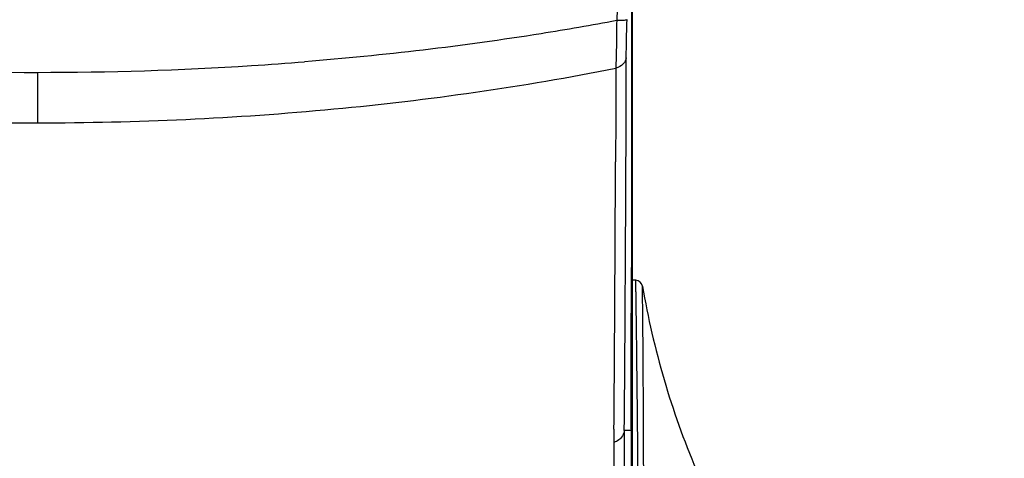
# Model space of a CAD drawing. Header units: millimetres. Extents: x 0 to 420, y 0 to 297.
# Tile 84 of 139: x 302 to 324, y 145 to 155. Entities that reach past the tile are written whole.
import ezdxf

# ---------------------------------------------------------------- set-up
doc = ezdxf.new("R2010")
doc.units = ezdxf.units.MM
doc.header["$LTSCALE"] = 23.1
doc.header["$PDMODE"] = 3
doc.header["$PDSIZE"] = 0.3125
doc.layers.get('0').update_dxf_attribs({"linetype": 'CONTINUOUS'})
doc.layers.get('Defpoints').update_dxf_attribs({"linetype": 'CONTINUOUS'})
for name, color, linetype in [('AUSFORMSCHRAEGEN', 7, 'CONTINUOUS'), ('DIM_PILOTEES', 7, 'CONTINUOUS'), ('RUNDUNGEN', 7, 'CONTINUOUS')]:
    doc.layers.add(name, color=color, linetype=linetype)
doc.styles.get("Standard").update_dxf_attribs({"font": 'txt', "width": 0.7})
doc.dimstyles.new('DIMSTYLE_3', dxfattribs={"dimtxt": 2.5, "dimasz": 3.5, "dimexe": 2, "dimexo": 0, "dimtad": 1, "dimdec": 0, "dimlfac": 5, "dimdsep": 46, "dimtxsty": 'Standard', "dimblk": '_FILLED', "dimblk1": '_FILLED', "dimblk2": '_FILLED', "dimcen": 0.09, "dimazin": 2, "dimtp": 0.8, "dimtm": 0.8, "dimtfac": 1, "dimtdec": 0, "dimtofl": 0, "dimtmove": 0, "dimatfit": 3, "dimldrblk": '_FILLED', "dimfxl": 0, "dimtolj": 1, "dimarcsym": 0})
doc.dimstyles.new('DIMSTYLE_8', dxfattribs={"dimtxt": 2.5, "dimasz": 3.5, "dimexe": 2, "dimexo": 0, "dimgap": 2.5, "dimtad": 1, "dimdsep": 46, "dimtxsty": 'Standard', "dimblk": '_FILLED', "dimblk1": '_FILLED', "dimblk2": '_FILLED', "dimcen": 0.09, "dimazin": 2, "dimtp": 0.5, "dimtm": 0.5, "dimtfac": 1, "dimtofl": 0, "dimtmove": 0, "dimatfit": 3, "dimldrblk": '_FILLED', "dimfxl": 0, "dimtolj": 1, "dimarcsym": 0})

# ---------------------------------------------------------------- blocks, each defined once
blk = doc.blocks.new('_FILLED')
at = {"color": 0, "linetype": 'ByBlock'}
blk.add_solid([(0, 0), (-1, 0.1429), (-1, -0.1429)], dxfattribs=at)
blk = doc.blocks.new('*D9')
at = {"layer": 'DIM_PILOTEES', "color": 2, "linetype": 'Continuous'}
for p, q in [((321.326, 252.919), (392.238, 252.919)), ((390.238, 252.919), (390.238, 187.727)), ((390.238, 122.535), (390.238, 187.727)), ((324.107, 122.535), (392.238, 122.535))]:
    blk.add_line(p, q, dxfattribs=at)
at = {"layer": 'DIM_PILOTEES', "color": 2, "linetype": 'Continuous', "xscale": 3.5, "yscale": 3.5, "zscale": 3.5}
for p, rotation in [((390.238, 252.919), 90), ((390.238, 122.535), 270)]:
    blk.add_blockref('_FILLED', p, dxfattribs=dict(at, rotation=rotation))
at = {"layer": 'DIM_PILOTEES', "color": 2, "linetype": 'Continuous', "insert": (387.113, 187.727), "char_height": 2.5, "width": 8.57143, "attachment_point": 2, "rotation": 90, "line_spacing_factor": 0.9}
blk.add_mtext('{\\ftxt;\\W0.0001;\\H0.0001;\\~}{\\ftxt;\\W2.2857142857;\\H2.5; }{\\ftxt;\\W0.0001;\\H0.0001;\\~}', dxfattribs=at)
blk = doc.blocks.new('*D15')
at = {"layer": 'Defpoints', "color": 0, "linetype": 'Continuous'}
for p in [(251.433, 253.133), (302.53, 202.037), (251.433, 150.94), (353.626, 150.94)]:
    blk.add_point(p, dxfattribs=at)
at = {"layer": 'DIM_PILOTEES', "color": 0, "linetype": 'Continuous', "lineweight": -2}
for p, q in [((251.433, 150.94), (252.848, 152.354)), ((353.626, 150.94), (352.212, 152.354))]:
    blk.add_line(p, q, dxfattribs=at)
blk.add_arc((302.53, 202.037), 72.261, 317.77541, 222.22459, dxfattribs=at)
at = {"layer": 'DIM_PILOTEES', "color": 0, "linetype": 'Continuous', "lineweight": -2, "xscale": 3.5, "yscale": 3.5, "zscale": 3.5}
for p, rotation in [((251.433, 150.94), 313.6122967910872), ((353.626, 150.94), 226.3877032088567)]:
    blk.add_blockref('_FILLED', p, dxfattribs=dict(at, rotation=rotation))
at = {"layer": 'DIM_PILOTEES', "color": 0, "linetype": 'Continuous', "insert": (305.994, 280.054), "char_height": 2.5, "width": 14.28571, "attachment_point": 2, "rotation": 357.4576, "line_spacing_factor": 0.9}
blk.add_mtext('\\A1;{\\ftxt;\\W0.0001;\\H0.0001;\\~}{\\ftxt;\\W3.1428571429;\\H2.5; }{\\ftxt;\\W0.0001;\\H0.0001;\\~}{\\ftxt;\\W0.0001;\\H0.0001;\\~}{\\ftxt;\\W0.6666666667;\\H2.5; }{\\ftxt;\\W0.0001;\\H0.0001;\\~}', dxfattribs=at)

msp = doc.modelspace()

# ---------------------------------------------------------------- linework, layer by layer
at = {"color": 7, "linetype": 'Continuous'}
for p, q in [((315.991, 135.5736), (315.991, 205.7296)), ((315.6552, 155.2652), (315.6337, 154.6272)), ((315.9676, 154.8457), (315.9674, 154.5043)), ((315.9673, 154.393), (315.9665, 153.6963)), ((315.9672, 154.5098), (315.967, 154.3998)), ((315.9674, 154.5043), (315.9673, 154.4486)), ((315.9673, 154.4486), (315.9673, 154.393)), ((315.9662, 153.7048), (315.9661, 153.6348)), ((315.9665, 153.6963), (315.9665, 153.6268)), ((302.5908, 153.4617), (302.5908, 152.3262)), ((315.615, 153.5571), (315.6113, 152.4496)), ((315.6113, 152.4496), (315.6076, 151.4486)), ((315.5731, 145.4272), (315.5706, 145.1295)), ((315.959, 145.4024), (315.8058, 145.4025)), ((315.959, 145.4324), (315.9589, 145.3397)), ((315.9589, 145.4323), (315.991, 145.4323)), ((315.9589, 145.3397), (315.9589, 145.0273)), ((315.5706, 145.1295), (315.5701, 142.8512)), ((315.959, 145.0273), (315.9603, 144.2881))]:
    msp.add_line(p, q, dxfattribs=at)
for centre, radius, start, end in [((302.7431, 227.0719), 73.6057, 273.63734, 274.56999), ((-1062.5155, 156.8966), 1378.3692, 359.5222031, 359.8708743), ((302.5675, 229.0892), 75.6273, 266.36235, 270.017638), ((302.6042, 229.3656), 75.9036, 269.989874, 273.632164), ((2500.0968, 150.309), 2184.1329, 179.9129637, 180.0324911), ((-1267.7838, 157.512), 1583.403, 359.5627028, 359.7805946), ((-899.9668, 149.0309), 1215.9311, 359.8303922, 0.0018627), ((334.698, 151.8257), 18.755, 189.75089, 202.94448), ((449.0875, 144.254), 133.2867, 179.506347, 180.47865)]:
    msp.add_arc(centre, radius, start, end, dxfattribs=at)
for points, knots in [([(315.6336, 154.6271), (315.0684, 154.5207), (312.7401, 154.1173), (310.3899, 153.8427), (308.6078, 153.7002)], [0, 0, 0, 0, 0.2433815, 1, 1, 1, 1]), ([(315.6336, 154.6271), (315.6331, 154.5295), (315.6306, 154.1728), (315.6239, 153.8161), (315.6151, 153.5571)], [0, 0, 0, 0, 0.2735519, 1, 1, 1, 1]), ([(315.8684, 154.6474), (315.8652, 154.6412), (315.8371, 154.6383), (315.7932, 154.6306), (315.719, 154.6283), (315.6641, 154.6271), (315.6336, 154.627)], [0, 0, 0, 0, 0.0884602, 0.2959883, 0.6139098, 1, 1, 1, 1]), ([(315.8502, 153.7902), (315.8504, 153.8527), (315.8531, 154.1385), (315.8608, 154.4242), (315.8684, 154.6474)], [0, 0, 0, 0, 0.2186626, 1, 1, 1, 1]), ([(315.8502, 153.7902), (315.846, 153.7386), (315.7835, 153.6285), (315.6759, 153.5757), (315.6151, 153.5572)], [0, 0, 0, 0, 0.449015, 1, 1, 1, 1]), ([(289.5669, 153.5571), (291.6639, 153.1389), (295.9952, 152.5254), (300.3632, 152.3262), (302.5908, 152.3262)], [0, 0, 0, 0, 0.4897748, 1, 1, 1, 1]), ([(302.5908, 152.3266), (304.8184, 152.3266), (309.1865, 152.5257), (313.518, 153.1388), (315.615, 153.5571)], [0, 0, 0, 0, 0.5102248, 1, 1, 1, 1]), ([(315.7942, 145.3459), (315.7867, 145.3219), (315.7417, 145.2248), (315.6465, 145.1571), (315.5706, 145.1295)], [0, 0, 0, 0, 0.2375331, 1, 1, 1, 1])]:
    msp.add_open_spline(points, degree=3, knots=knots, dxfattribs=at)
msp.add_open_spline([(315.8058, 145.4023), (315.804, 145.3832), (315.8, 145.3642), (315.7942, 145.3459)], degree=3, dxfattribs=at)
at = {"layer": 'AUSFORMSCHRAEGEN', "color": 7, "linetype": 'Continuous'}
msp.add_line((316.0646, 148.7819), (315.991, 148.7858), dxfattribs=at)
at = {"layer": 'RUNDUNGEN', "color": 7, "linetype": 'Continuous'}
msp.add_arc((316.0563, 148.6222), 0.16, 9.75089, 87, dxfattribs=at)
for points, knots in [([(316.1609, 139.5019), (316.1572, 139.8907), (316.1499, 140.6861), (316.1409, 141.6902), (316.1334, 142.5171), (316.1276, 143.1515), (316.1216, 143.793), (316.1155, 144.4393), (316.1091, 145.088), (316.1025, 145.7355), (316.0968, 146.2723), (316.0921, 146.6971), (316.0885, 147.0095), (316.0849, 147.3154), (316.0813, 147.6118), (316.0782, 147.8513), (316.0757, 148.0349), (316.074, 148.1646), (316.0722, 148.2874), (316.0706, 148.4015), (316.069, 148.5051), (316.0678, 148.5837), (316.0669, 148.6395), (316.0664, 148.6752), (316.0659, 148.7062), (316.0655, 148.7322), (316.0652, 148.7506), (316.065, 148.7625), (316.0648, 148.7693), (316.0648, 148.7746), (316.0647, 148.7784), (316.0646, 148.7807), (316.0647, 148.7817), (316.0646, 148.7819)], [0, 0, 0, 0, 0.125699, 0.2571167, 0.3245889, 0.3930149, 0.4622067, 0.5319459, 0.601964, 0.6719067, 0.7412652, 0.7754916, 0.809232, 0.842285, 0.8743659, 0.9050571, 0.919695, 0.9337242, 0.947009, 0.9593791, 0.9706233, 0.9804842, 0.9848035, 0.9886618, 0.992018, 0.9948317, 0.9970655, 0.9979545, 0.9986868, 0.9992595, 0.9996703, 0.9999175, 1, 1, 1, 1]), ([(316.2448, 139.4788), (316.245, 139.863), (316.2454, 140.446), (316.2456, 141.2315), (316.2455, 141.8388), (316.2453, 142.4562), (316.2447, 143.082), (316.2437, 143.7146), (316.2423, 144.3518), (316.2405, 144.9913), (316.2384, 145.5241), (316.2365, 145.9489), (316.2348, 146.2647), (316.2331, 146.5775), (316.2311, 146.8857), (316.229, 147.1876), (316.227, 147.4342), (316.2254, 147.6262), (316.2241, 147.765), (316.2228, 147.8994), (316.2215, 148.0283), (316.2202, 148.1506), (316.219, 148.2646), (316.2179, 148.3536), (316.2171, 148.4193), (316.2165, 148.4635), (316.216, 148.5039), (316.2155, 148.5402), (316.2151, 148.5717), (316.2147, 148.595), (316.2145, 148.6109), (316.2144, 148.6208), (316.2142, 148.6293), (316.2141, 148.6362), (316.2141, 148.6411), (316.214, 148.6442), (316.214, 148.646), (316.214, 148.6474), (316.214, 148.6483), (316.2139, 148.6489), (316.214, 148.6492), (316.214, 148.6493)], [0, 0, 0, 0, 0.1256851, 0.1907064, 0.2569823, 0.3243567, 0.3926616, 0.4617111, 0.5312899, 0.6011339, 0.6708963, 0.7056009, 0.7400819, 0.7742319, 0.8079094, 0.8409213, 0.8729952, 0.8885624, 0.9037318, 0.9184204, 0.932524, 0.9459112, 0.9584154, 0.9698264, 0.9750422, 0.9798824, 0.984306, 0.9882694, 0.9917274, 0.9946352, 0.9958692, 0.9969498, 0.9978727, 0.9986336, 0.9992293, 0.9994642, 0.9996568, 0.9998068, 0.9999141, 0.9999785, 1, 1, 1, 1])]:
    msp.add_open_spline(points, degree=3, knots=knots, dxfattribs=at)

# ---------------------------------------------------------------- dimensions: what is measured, and where the dimension line sits
at = {"layer": 'DIM_PILOTEES', "color": 2, "linetype": 'Continuous'}
dim = msp.add_angular_dim_3p(base=(251.4334, 253.1331), center=(302.5299, 202.0365), p1=(353.6265, 150.94), p2=(251.4334, 150.94), text='{\\ftxt;\\W0.0001;\\H0.0001;\\~}{\\ftxt;\\W3.1428571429;\\H2.5; }{\\ftxt;\\W0.0001;\\H0.0001;\\~}{\\ftxt;\\W0.0001;\\H0.0001;\\~}{\\ftxt;\\W0.6666666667;\\H2.5; }{\\ftxt;\\W0.0001;\\H0.0001;\\~}', dimstyle='DIMSTYLE_8', dxfattribs=at)
dim.commit()
dim.dimension.update_dxf_attribs({"geometry": '*D15', "text_midpoint": (305.7353, 274.2269), "dimtype": 165})
dim = msp.add_linear_dim(base=(390.2383, 252.9189), p1=(324.1066, 122.5348), p2=(321.3259, 252.9189), angle=90, text='{\\ftxt;\\W0.0001;\\H0.0001;\\~}{\\ftxt;\\W2.2857142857;\\H2.5; }{\\ftxt;\\W0.0001;\\H0.0001;\\~}', dimstyle='DIMSTYLE_3', dxfattribs=at)
dim.commit()
dim.dimension.update_dxf_attribs({"geometry": '*D9', "text_midpoint": (390.2383, 187.3697), "dimtype": 160})

doc.saveas('drawing.dxf')
